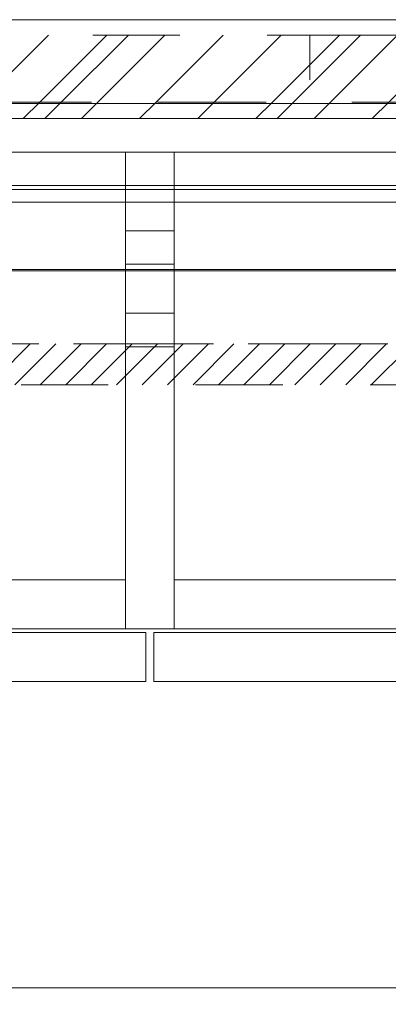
# Model space of a CAD drawing. Header units: inches. Extents: x -463 to -294, y -230 to 12.
# Tile 16 of 68: x -394.72 to -389.08, y -3.32 to 11.74. Entities that reach past the tile are written whole.
import ezdxf

# ---------------------------------------------------------------- set-up
doc = ezdxf.new("R2010")
doc.units = ezdxf.units.IN
doc.header["$LTSCALE"] = 32
doc.header["$MEASUREMENT"] = 0
doc.linetypes.add('Dash Style-1', pattern=[0.083328, 0.041656, -0.041672])
for name, color, linetype, lineweight in [('DashLine', 7, 'Dash Style-1', 13), ('DashLineFill', 7, 'Dash Style-1', 13), ('Drawing', 7, 'Continuous', 18), ('None', 7, 'Continuous', 18), ('SolidLine', 7, 'Continuous', 15), ('Wood_1-H', 7, 'Continuous', 13), ('Wood_1-V', 7, 'Continuous', 13)]:
    doc.layers.add(name, color=color, linetype=linetype, lineweight=lineweight)
doc.layers.add('Electrical', color=1, linetype='Dash Style-1', lineweight=15, true_color=0xff0000)
pattern_1 = [(45, (0, 0), (-1.61302, 1.93572), []), (45, (-1.0608, 1.0608), (-0.472346, 0.416761), [])]

# ---------------------------------------------------------------- blocks, each defined once
blk = doc.blocks.new('Group')
at = {"layer": 'DashLineFill', "linetype": 'Continuous', "lineweight": 13}
h = blk.add_hatch(dxfattribs=at)
h.set_pattern_fill('Steel', color=253, style=0, pattern_type=2)
h.set_pattern_definition(pattern_1)
h.paths.add_polyline_path([(30, 0), (35.984, 0), (35.984, -1.024), (30, -1.024)])
at = {"layer": 'DashLineFill', "flags": 128}
blk.add_lwpolyline([(30, 0), (35.984, 0), (35.984, -1.024), (30, -1.024)], close=True, dxfattribs=at)
blk = doc.blocks.new('Group-1')
at = {"layer": 'DashLineFill', "linetype": 'Continuous', "lineweight": 13}
h = blk.add_hatch(dxfattribs=at)
h.set_pattern_fill('Steel', color=253, style=0, pattern_type=2)
h.set_pattern_definition(pattern_1)
h.paths.add_polyline_path([(35.984, 0), (41.969, 0), (41.969, -1.024), (35.984, -1.024)])
at = {"layer": 'DashLineFill', "flags": 128}
blk.add_lwpolyline([(35.984, 0), (41.969, 0), (41.969, -1.024), (35.984, -1.024)], close=True, dxfattribs=at)
blk = doc.blocks.new('Group-4')
at = {"layer": 'SolidLine', "flags": 128}
blk.add_lwpolyline([(0, 0.236), (66, 0.236), (66, -2.362), (0, -2.362)], close=True, dxfattribs=at)
at = {"layer": 'None'}
for name in ['Group', 'Group-1']:
    blk.add_blockref(name, (0, 0), dxfattribs=at)
blk = doc.blocks.new('SL Wall Panel (2D)')
at = {"layer": 'None'}
blk.add_blockref('Group-4', (0, 0), dxfattribs=at)
at = {"layer": 'Drawing', "color": 0, "flags": 1}
for tag in ['Tag', 'Catalog', 'FinishGroup', 'Discount', 'Option1', 'Option2', 'Option3', 'Option4', 'Option5', 'Option6', 'Option7', 'Option8', 'Option9', 'Option10', 'Option11', 'Option12', 'Custom', 'Item1', 'Item2', 'Item3', 'Item4', 'Item5', 'Item6', 'Item7', 'Item8', 'Item9', 'Item10', 'Item11', 'Item12', 'Item13', 'Item14', 'Item15', 'Item16', 'Item17', 'Item18', 'Item19', 'Item20', 'Item21', 'Item22', 'Item23', 'Item24', 'Item25']:
    blk.add_attdef(tag, (-102.763, -216.071), '', height=0.00709, dxfattribs=at)
blk = doc.blocks.new('Group-15')
at = {"layer": 'Wood_1-H'}
for points in [[(-2.044, 22.895), (-2.044, 22.875), (-47.773, 22.875), (-47.773, 22.895), (-2.044, 22.895)], [(-2.044, 22.895), (-47.773, 22.895), (-47.773, 22.895), (-2.064, 22.895)], [(-47.773, 22.895), (-47.773, 22.875), (-2.064, 22.875), (-2.064, 22.895), (-47.773, 22.895)], [(-2.064, 22.875), (-47.773, 22.875), (-47.773, 22.875), (-2.044, 22.875)]]:
    blk.add_lwpolyline(points, dxfattribs=at)
blk = doc.blocks.new('Group-20')
at = {"layer": 'Wood_1-V'}
for points in [[(-47.773, 22.875), (-47.773, 22.875), (-2.064, 22.875), (-2.064, 22.875), (-47.773, 22.875)], [(-47.773, 22.875), (-2.064, 22.875), (-2.064, 1.458), (-47.773, 1.458), (-47.773, 22.875)], [(-47.773, 1.458), (-2.064, 1.458), (-2.064, 22.875), (-47.773, 22.875), (-47.773, 1.458)]]:
    blk.add_lwpolyline(points, dxfattribs=at)
at = {"layer": 'None'}
blk.add_blockref('Group-15', (0, 0), dxfattribs=at)
blk = doc.blocks.new('Group-24')
at = {"layer": 'Wood_1-H'}
for points in [[(-29.918, 24.686), (-48.147, 24.686)], [(-48.147, 24.686), (-29.918, 24.686)], [(-29.918, 24.686), (-48.147, 24.686), (-48.147, 24.686), (-29.918, 24.686)], [(-33.643, 17.403), (-32.895, 17.403), (-32.895, 24.686), (-33.643, 24.686), (-33.643, 17.403)], [(-33.643, 24.686), (-33.643, 24.686), (-32.895, 24.686), (-32.895, 24.686), (-33.643, 24.686)], [(-33.643, 23.485), (-33.643, 24.686), (-32.895, 24.686), (-32.895, 23.485), (-33.643, 23.485)], [(-33.643, 17.403), (-33.643, 24.686)], [(-33.643, 24.686)], [(-33.643, 24.686)], [(-33.643, 24.686)], [(-33.643, 24.686)], [(-33.643, 24.686)], [(-33.643, 24.686)], [(-33.643, 24.686)], [(-33.643, 24.686), (-33.643, 23.485), (-33.643, 23.485)], [(-33.643, 24.686), (-33.643, 24.686)], [(-33.643, 24.686)], [(-33.643, 24.686)], [(-33.643, 24.686)], [(-32.895, 24.686)], [(-32.895, 24.686)], [(-32.895, 24.686)], [(-32.895, 24.686)], [(-32.895, 24.686), (-32.895, 17.403)], [(-32.895, 24.686)], [(-32.895, 24.686)], [(-32.895, 24.686), (-32.895, 24.686)], [(-32.895, 24.686)], [(-32.895, 24.686)], [(-32.895, 24.686)], [(-32.895, 24.686)], [(-32.895, 24.686)], [(-32.895, 23.485), (-32.895, 23.485), (-32.895, 24.686)], [(-29.918, 24.686)], [(-29.918, 24.686)], [(-29.918, 24.686)], [(-29.918, 24.686)], [(-29.918, 24.686)], [(-29.918, 24.686)], [(-29.918, 24.686)], [(-29.918, 24.686)], [(-29.918, 24.686)], [(-29.918, 24.686)], [(28.31, 24.686), (-29.918, 24.686)], [(-29.918, 24.686)], [(-29.918, 24.686)], [(-29.918, 24.686)], [(-29.918, 24.686)], [(-29.918, 24.686)], [(-29.918, 24.686)], [(-29.918, 24.686)], [(-29.918, 24.686)], [(-29.918, 24.686)], [(-29.918, 24.686)], [(-29.918, 24.686)], [(-29.918, 24.686)], [(-29.918, 24.686)], [(-29.918, 24.686)], [(-29.918, 24.686)], [(-29.918, 24.686)], [(-29.918, 24.686), (28.31, 24.686)], [(-29.918, 24.686)], [(-29.918, 24.686)], [(-29.918, 24.686)], [(-29.918, 24.686)], [(-29.918, 24.686)], [(-29.918, 24.686)], [(-29.918, 24.686)], [(-29.918, 24.686)], [(-29.918, 24.686)], [(-29.918, 24.686), (28.31, 24.686), (28.31, 24.686), (-29.918, 24.686)], [(-32.895, 23.485), (-32.895, 23.485), (-33.643, 23.485), (-33.643, 23.485), (-32.895, 23.485)], [(-33.643, 23.485), (-33.643, 23.483)], [(-33.643, 23.483), (-33.643, 23.485), (-32.895, 23.485), (-32.895, 23.483)], [(-33.643, 23.483), (-33.643, 23.478)], [(-33.643, 23.478), (-33.643, 23.483)], [(-32.895, 23.483), (-32.895, 23.485)], [(-32.895, 23.478), (-32.895, 23.483)], [(-32.895, 23.483), (-32.895, 23.478)], [(-33.643, 23.478), (-33.643, 23.468)], [(-33.643, 23.468), (-33.643, 23.478)], [(-33.643, 23.468), (-33.643, 23.454)], [(-33.643, 23.454), (-33.643, 23.468)], [(-33.643, 23.454), (-33.643, 23.437)], [(-33.643, 23.437), (-33.643, 23.454)], [(-33.643, 23.437), (-33.643, 23.417)], [(-33.643, 23.417), (-33.643, 23.437)], [(-33.643, 23.417), (-33.643, 23.393)], [(-33.643, 23.393), (-33.643, 23.417)], [(-33.643, 23.393), (-33.643, 23.366)], [(-33.643, 23.366), (-33.643, 23.393)], [(-33.643, 23.366), (-33.643, 23.335)], [(-33.643, 23.335), (-33.643, 23.366)], [(-33.643, 23.335), (-33.643, 23.303)], [(-33.643, 23.303), (-33.643, 23.335)], [(-32.895, 23.468), (-32.895, 23.478)], [(-32.895, 23.478), (-32.895, 23.468)], [(-32.895, 23.454), (-32.895, 23.468)], [(-32.895, 23.468), (-32.895, 23.454)], [(-32.895, 23.437), (-32.895, 23.454)], [(-32.895, 23.454), (-32.895, 23.437)], [(-32.895, 23.417), (-32.895, 23.437)], [(-32.895, 23.437), (-32.895, 23.417)], [(-32.895, 23.393), (-32.895, 23.417)], [(-32.895, 23.417), (-32.895, 23.393)], [(-32.895, 23.366), (-32.895, 23.393)], [(-32.895, 23.393), (-32.895, 23.366)], [(-32.895, 23.335), (-32.895, 23.366)], [(-32.895, 23.366), (-32.895, 23.335)], [(-32.895, 23.303), (-32.895, 23.335)], [(-32.895, 23.335), (-32.895, 23.303)], [(-33.643, 23.303), (-33.643, 23.267)], [(-33.643, 23.267), (-33.643, 23.303)], [(-33.643, 23.267), (-33.643, 23.229)], [(-33.643, 23.229), (-33.643, 23.267)], [(-33.643, 23.229), (-33.643, 23.19)], [(-33.643, 23.19), (-33.643, 23.229)], [(-33.643, 23.19), (-33.643, 23.149)], [(-33.643, 23.149), (-33.643, 23.19)], [(-32.895, 23.267), (-32.895, 23.303)], [(-32.895, 23.303), (-32.895, 23.267)], [(-32.895, 23.229), (-32.895, 23.267)], [(-32.895, 23.267), (-32.895, 23.229)], [(-32.895, 23.19), (-32.895, 23.229)], [(-32.895, 23.229), (-32.895, 23.19)], [(-32.895, 23.149), (-32.895, 23.19)], [(-32.895, 23.19), (-32.895, 23.149)], [(-33.643, 23.149), (-33.643, 23.106)], [(-33.643, 23.106), (-33.643, 23.149)], [(-33.643, 23.106), (-33.643, 23.062)], [(-33.643, 23.062), (-33.643, 23.106)], [(-33.643, 23.062), (-33.643, 23.018)], [(-33.643, 23.018), (-33.643, 23.062)], [(-32.895, 23.106), (-32.895, 23.149)], [(-32.895, 23.149), (-32.895, 23.106)], [(-32.895, 23.062), (-32.895, 23.106)], [(-32.895, 23.106), (-32.895, 23.062)], [(-32.895, 23.018), (-32.895, 23.062)], [(-32.895, 23.062), (-32.895, 23.018)], [(-33.643, 23.018), (-33.643, 22.974)], [(-32.895, 22.974), (-33.643, 22.974), (-33.643, 23.018)], [(-33.643, 22.974), (-33.643, 22.226)], [(-32.895, 22.226), (-33.643, 22.226), (-33.643, 22.974), (-32.895, 22.974), (-32.895, 22.226)], [(-32.895, 22.974), (-32.895, 23.018)], [(-32.895, 23.018), (-32.895, 22.974)], [(-32.895, 22.226), (-32.895, 22.974)], [(-33.643, 22.226), (-33.643, 22.181)], [(-33.643, 22.181), (-33.643, 22.226), (-32.895, 22.226), (-32.895, 22.181)], [(-33.643, 22.181), (-33.643, 22.137)], [(-33.643, 22.137), (-33.643, 22.181)], [(-33.643, 22.137), (-33.643, 22.093)], [(-33.643, 22.093), (-33.643, 22.137)], [(-32.895, 22.181), (-32.895, 22.226)], [(-32.895, 22.137), (-32.895, 22.181)], [(-32.895, 22.181), (-32.895, 22.137)], [(-32.895, 22.093), (-32.895, 22.137)], [(-32.895, 22.137), (-32.895, 22.093)], [(-33.643, 22.093), (-33.643, 22.05)], [(-33.643, 22.05), (-33.643, 22.093)], [(-33.643, 22.05), (-33.643, 22.009)], [(-33.643, 22.009), (-33.643, 22.05)], [(-33.643, 22.009), (-33.643, 21.97)], [(-33.643, 21.97), (-33.643, 22.009)], [(-32.895, 22.05), (-32.895, 22.093)], [(-32.895, 22.093), (-32.895, 22.05)], [(-32.895, 22.009), (-32.895, 22.05)], [(-32.895, 22.05), (-32.895, 22.009)], [(-32.895, 21.97), (-32.895, 22.009)], [(-32.895, 22.009), (-32.895, 21.97)], [(-33.643, 21.97), (-33.643, 21.932)], [(-33.643, 21.932), (-33.643, 21.97)], [(-33.643, 21.932), (-33.643, 21.897)], [(-33.643, 21.897), (-33.643, 21.932)], [(-33.643, 21.897), (-33.643, 21.864)], [(-33.643, 21.864), (-33.643, 21.897)], [(-33.643, 21.864), (-33.643, 21.833)], [(-33.643, 21.833), (-33.643, 21.864)], [(-33.643, 21.833), (-33.643, 21.806)], [(-33.643, 21.806), (-33.643, 21.833)], [(-32.895, 21.932), (-32.895, 21.97)], [(-32.895, 21.97), (-32.895, 21.932)], [(-32.895, 21.897), (-32.895, 21.932)], [(-32.895, 21.932), (-32.895, 21.897)], [(-32.895, 21.864), (-32.895, 21.897)], [(-32.895, 21.897), (-32.895, 21.864)], [(-32.895, 21.833), (-32.895, 21.864)], [(-32.895, 21.864), (-32.895, 21.833)], [(-32.895, 21.806), (-32.895, 21.833)], [(-32.895, 21.833), (-32.895, 21.806)], [(-29.918, 21.94)], [(-29.918, 21.94)], [(-29.918, 21.94)], [(-29.918, 21.94)], [(-29.918, 21.94)], [(-29.918, 21.94)], [(-29.918, 21.94)], [(-29.918, 21.94)], [(-29.918, 21.94)], [(-29.918, 21.94)], [(-29.918, 21.94)], [(-29.918, 21.94)], [(-29.918, 21.94)], [(-29.918, 21.94)], [(-29.918, 21.94)], [(-29.918, 21.94)], [(-29.918, 21.94)], [(-29.918, 21.94)], [(-29.918, 21.94)], [(-29.918, 21.94)], [(-29.918, 21.94)], [(-29.918, 21.94)], [(-29.918, 21.94)], [(-29.918, 21.94)], [(-29.918, 21.94)], [(-29.918, 21.94)], [(-29.918, 21.94)], [(-29.918, 21.94)], [(-29.918, 21.94)], [(-29.918, 21.94)], [(-29.918, 21.94)], [(-29.918, 21.94)], [(-29.918, 21.94)], [(-29.918, 21.94)], [(-29.918, 21.94)], [(-29.918, 21.94)], [(-29.918, 21.94)], [(-29.918, 21.94)], [(-29.918, 21.94)], [(-29.918, 21.94)], [(-29.918, 21.94)], [(-29.918, 21.94)], [(-29.918, 21.94)], [(-29.918, 21.94)], [(-29.918, 21.94)], [(-29.918, 21.94)], [(-29.918, 21.94)], [(-29.918, 21.94)], [(-29.918, 21.94)], [(-29.918, 21.94)], [(-29.918, 21.94)], [(-29.918, 21.94)], [(-29.918, 21.94)], [(-29.918, 21.94)], [(-29.918, 21.94)], [(-29.918, 21.94)], [(-29.918, 21.94)], [(-29.918, 21.94)], [(-29.918, 21.94)], [(-29.918, 21.94)], [(-29.918, 21.94)], [(-29.918, 21.94)], [(-29.918, 21.94)], [(-29.918, 21.94)], [(-29.918, 21.94)], [(-29.918, 21.94)], [(-29.918, 21.94)], [(-29.918, 21.94)], [(-29.918, 21.94)], [(-29.918, 21.94)], [(-29.918, 21.94)], [(-29.918, 21.94)], [(-29.918, 21.94)], [(-29.918, 21.94)], [(-29.918, 21.94)], [(-29.918, 21.94)], [(-29.918, 21.94)], [(-29.918, 21.94)], [(-29.918, 21.94)], [(-33.643, 21.806), (-33.643, 21.782)], [(-33.643, 21.782), (-33.643, 21.806)], [(-33.643, 21.782), (-33.643, 21.762)], [(-33.643, 21.762), (-33.643, 21.782)], [(-33.643, 21.762), (-33.643, 21.745)], [(-33.643, 21.745), (-33.643, 21.762)], [(-33.643, 21.745), (-33.643, 21.731)], [(-33.643, 21.731), (-33.643, 21.745)], [(-33.643, 21.731), (-33.643, 21.721)], [(-33.643, 21.721), (-33.643, 21.731)], [(-33.643, 21.721), (-33.643, 21.716)], [(-33.643, 21.716), (-33.643, 21.721)], [(-33.643, 21.716), (-33.643, 21.714)], [(-32.895, 21.714), (-33.643, 21.714), (-33.643, 21.716)], [(-32.895, 21.714), (-32.895, 17.403), (-33.643, 17.403), (-33.643, 21.714), (-32.895, 21.714)], [(-33.643, 21.714), (-33.643, 21.714), (-32.895, 21.714), (-32.895, 21.714), (-33.643, 21.714)], [(-33.643, 21.714), (-33.643, 21.714), (-33.643, 17.403)], [(-32.895, 21.782), (-32.895, 21.806)], [(-32.895, 21.806), (-32.895, 21.782)], [(-32.895, 21.762), (-32.895, 21.782)], [(-32.895, 21.782), (-32.895, 21.762)], [(-32.895, 21.745), (-32.895, 21.762)], [(-32.895, 21.762), (-32.895, 21.745)], [(-32.895, 21.731), (-32.895, 21.745)], [(-32.895, 21.745), (-32.895, 21.731)], [(-32.895, 21.721), (-32.895, 21.731)], [(-32.895, 21.731), (-32.895, 21.721)], [(-32.895, 21.716), (-32.895, 21.721)], [(-32.895, 21.721), (-32.895, 21.716)], [(-32.895, 21.714), (-32.895, 21.716)], [(-32.895, 21.716), (-32.895, 21.714)], [(-32.895, 17.403), (-32.895, 21.714), (-32.895, 21.714)], [(-48.777, 17.344), (-33.328, 17.344), (-33.328, 16.596), (-48.777, 16.596), (-48.777, 17.344)], [(-48.777, 17.344), (-33.328, 17.344), (-33.328, 16.596), (-48.777, 16.596), (-48.777, 17.344)], [(-48.777, 17.344), (-48.777, 17.344), (-33.328, 17.344), (-33.328, 17.344), (-48.777, 17.344)], [(-48.147, 17.403), (-29.918, 17.403)], [(-29.918, 17.403), (-48.147, 17.403)], [(-29.918, 17.403), (-48.147, 17.403), (-48.147, 17.403), (-29.918, 17.403)], [(-32.895, 17.403), (-32.895, 17.403), (-33.643, 17.403), (-33.643, 17.403), (-32.895, 17.403)], [(-33.643, 17.403)], [(-33.643, 17.403)], [(-33.643, 17.403)], [(-33.643, 17.403)], [(-33.643, 17.403)], [(-33.643, 17.403)], [(-33.643, 17.403)], [(-33.643, 17.403)], [(-33.643, 17.403), (-33.643, 17.403)], [(-33.643, 17.403)], [(-33.643, 17.403)], [(-33.643, 17.403)], [(-33.328, 17.344), (-33.328, 17.344), (-33.328, 16.596), (-33.328, 16.596), (-33.328, 17.344)], [(-33.21, 17.344), (-17.761, 17.344), (-17.761, 16.596), (-33.21, 16.596), (-33.21, 17.344)], [(-33.21, 17.344), (-17.761, 17.344), (-17.761, 16.596), (-33.21, 16.596), (-33.21, 17.344)], [(-33.21, 16.596), (-33.21, 16.596), (-33.21, 17.344), (-33.21, 17.344), (-33.21, 16.596)], [(-33.21, 17.344), (-33.21, 17.344), (-17.761, 17.344), (-17.761, 17.344), (-33.21, 17.344)], [(-32.895, 17.403)], [(-32.895, 17.403)], [(-32.895, 17.403)], [(-32.895, 17.403), (-32.895, 17.403)], [(-32.895, 17.403)], [(-32.895, 17.403)], [(-32.895, 17.403)], [(-32.895, 17.403)], [(-32.895, 17.403)], [(-29.918, 17.403)], [(-29.918, 17.403)], [(-29.918, 17.403)], [(-29.918, 17.403)], [(-29.918, 17.403)], [(-29.918, 17.403)], [(-29.918, 17.403)], [(-29.918, 17.403)], [(-29.918, 17.403)], [(-29.918, 17.403)], [(-29.918, 17.403)], [(-29.918, 17.403)], [(-29.918, 17.403), (28.31, 17.403)], [(-29.918, 17.403)], [(-29.918, 17.403)], [(-29.918, 17.403)], [(-29.918, 17.403)], [(-29.918, 17.403)], [(-29.918, 17.403)], [(-29.918, 17.403)], [(-29.918, 17.403)], [(-29.918, 17.403)], [(-29.918, 17.403)], [(-29.918, 17.403)], [(-29.918, 17.403)], [(-29.918, 17.403)], [(-29.918, 17.403)], [(28.31, 17.403), (-29.918, 17.403)], [(-29.918, 17.403)], [(-29.918, 17.403)], [(-29.918, 17.403)], [(-29.918, 17.403)], [(-29.918, 17.403)], [(-29.918, 17.403)], [(-29.918, 17.403)], [(-29.918, 17.403)], [(-29.918, 17.403)], [(-29.918, 17.403)], [(-29.918, 17.403)], [(-29.918, 17.403)], [(-29.918, 17.403)], [(-29.918, 17.403)], [(-29.918, 17.403)], [(-29.918, 17.403)], [(-29.918, 17.403)], [(-29.918, 17.403)], [(-29.918, 17.403)], [(-29.918, 17.403), (28.31, 17.403), (28.31, 17.403), (-29.918, 17.403)], [(-33.328, 16.596), (-33.328, 16.596), (-48.777, 16.596), (-48.777, 16.596), (-33.328, 16.596)], [(-17.761, 16.596), (-17.761, 16.596), (-33.21, 16.596), (-33.21, 16.596), (-17.761, 16.596)]]:
    blk.add_lwpolyline(points, dxfattribs=at)
at = {"layer": 'Wood_1-V'}
for points in [[(28.31, 25.434), (28.31, 24.686), (-48.147, 24.686), (-48.147, 25.434), (28.31, 25.434)], [(-48.147, 25.434), (-48.147, 24.686), (28.31, 24.686), (28.31, 25.434), (-48.147, 25.434)], [(28.31, 25.434), (-48.147, 25.434)], [(-48.147, 25.434), (28.31, 25.434)], [(-48.147, 24.686), (28.31, 24.686)], [(28.31, 24.686), (-48.147, 24.686)], [(-48.147, 18.151), (-33.643, 18.151), (-33.643, 17.403), (-48.147, 17.403), (-48.147, 18.151)], [(-48.147, 18.151), (-33.643, 18.151), (-33.643, 17.403), (-48.147, 17.403), (-48.147, 18.151)], [(-48.147, 18.151), (-48.147, 18.151), (-33.643, 18.151), (-33.643, 18.151), (-48.147, 18.151)], [(-33.643, 18.151), (-33.643, 18.151), (-33.643, 17.403), (-33.643, 17.403), (-33.643, 18.151)], [(-32.895, 18.151), (-2.509, 18.151), (-2.509, 17.403), (-32.895, 17.403), (-32.895, 18.151)], [(-32.895, 18.151), (-2.509, 18.151), (-2.509, 17.403), (-32.895, 17.403), (-32.895, 18.151)], [(-32.895, 17.403), (-32.895, 17.403), (-32.895, 18.151), (-32.895, 18.151), (-32.895, 17.403)], [(-32.895, 18.151), (-32.895, 18.151), (-2.509, 18.151), (-2.509, 18.151), (-32.895, 18.151)], [(-33.643, 17.403), (-33.643, 17.403), (-48.147, 17.403), (-48.147, 17.403), (-33.643, 17.403)], [(-2.509, 17.403), (-2.509, 17.403), (-32.895, 17.403), (-32.895, 17.403), (-2.509, 17.403)]]:
    blk.add_lwpolyline(points, dxfattribs=at)
blk = doc.blocks.new('Group-59')
at = {"layer": 'DashLineFill', "linetype": 'Continuous', "lineweight": 13}
h = blk.add_hatch(dxfattribs=at)
h.set_pattern_fill('Steel', color=253, style=0, pattern_type=2)
h.set_pattern_definition(pattern_1)
h.paths.add_polyline_path([(12.02, -12), (50.012, -12), (50.012, -12.252), (12.02, -12.252)])
at = {"layer": 'DashLineFill', "flags": 128}
blk.add_lwpolyline([(12.02, -12), (50.012, -12), (50.012, -12.252), (12.02, -12.252)], close=True, dxfattribs=at)
at = {"layer": 'SolidLine', "flags": 128}
blk.add_lwpolyline([(12.02, -12.252), (50.012, -12.252), (50.012, -13.276), (12.02, -13.276)], close=True, dxfattribs=at)
blk = doc.blocks.new('Group-60')
at = {"layer": 'DashLine', "flags": 128}
blk.add_lwpolyline([(12.02, -13.276), (48.004, -13.276), (48.004, -15.697), (12.02, -15.697)], close=True, dxfattribs=at)
at = {"layer": 'SolidLine', "flags": 128}
blk.add_lwpolyline([(12.02, -13.276), (48.004, -13.276), (48.004, -13.531), (12.02, -13.531)], close=True, dxfattribs=at)
blk = doc.blocks.new('Group-63')
at = {"layer": 'Electrical', "linetype": 'Continuous', "lineweight": 5, "true_color": 0xdd0000}
h = blk.add_hatch(dxfattribs=at)
h.set_pattern_fill('ElectricalHatch', color=12, style=0, pattern_type=2)
h.set_pattern_definition([(45, (0, 0), (-0.33333333, -0.7222222), [])])
edge = h.paths.add_edge_path()
edge.add_arc((12.768, -16.009), 0.312, 180, 270)
edge.add_line((12.768, -16.322), (125.248, -16.322))
edge.add_arc((125.248, -16.009), 0.312, 270, 360)
edge.add_arc((125.248, -16.009), 0.312, 0, 90)
edge.add_line((125.248, -15.697), (12.768, -15.697))
edge.add_arc((12.768, -16.009), 0.312, 90, 180)
at = {"layer": 'Electrical', "flags": 128}
blk.add_lwpolyline([(12.455, -16.009, 0.414214), (12.768, -16.322), (125.248, -16.322, 0.414214), (125.561, -16.009, 0.414214), (125.248, -15.697), (12.768, -15.697, 0.414214)], format="xyb", close=True, dxfattribs=at)
at = {"layer": 'SolidLine', "flags": 128}
blk.add_lwpolyline([(12.02, -13.531), (125.996, -13.531), (125.996, -25.539), (12.02, -25.539)], close=True, dxfattribs=at)
at = {"layer": 'None'}
blk.add_blockref('Group-60', (0, 0), dxfattribs=at)
blk = doc.blocks.new('Group-64')
at = {"layer": 'None'}
for name in ['Group-59', 'Group-63']:
    blk.add_blockref(name, (0, 0), dxfattribs=at)
blk = doc.blocks.new('Group-65')
at = {"layer": 'None'}
blk.add_blockref('Group-64', (0, 0), dxfattribs=at)
blk = doc.blocks.new('SL Overhead (2D)')
at = {"layer": 'None'}
blk.add_blockref('Group-65', (0, 0), dxfattribs=at)
at = {"layer": 'Drawing', "color": 0, "flags": 1}
for tag in ['Catalog', 'Custom', 'FinishGroup', 'Discount', 'Tag', 'Item1', 'Item2', 'Item3', 'Item4', 'Item5', 'Item6', 'Item7', 'Item8', 'Item9', 'Item10', 'Item11', 'Item12', 'Item13', 'Item14', 'Item15', 'Item16', 'Item17', 'Item18', 'Item19', 'Item20', 'Item21', 'Item22', 'Item23', 'Item24', 'Item25', 'Option1', 'Option2', 'Option3', 'Option4', 'Option5', 'Option6', 'Option7', 'Option8', 'Option9', 'Option10', 'Option11', 'Option12']:
    blk.add_attdef(tag, (-60.836, -146.526), '', height=0.00709, dxfattribs=at)
blk = doc.blocks.new('Group-66')
at = {"layer": 'DashLineFill', "linetype": 'Continuous', "lineweight": 13}
h = blk.add_hatch(dxfattribs=at)
h.set_pattern_fill('Steel', color=253, style=0, pattern_type=2)
h.set_pattern_definition(pattern_1)
h.paths.add_polyline_path([(12, -12), (47.984, -12), (47.984, -12.252), (12, -12.252)])
at = {"layer": 'DashLineFill', "flags": 128}
blk.add_lwpolyline([(12, -12), (47.984, -12), (47.984, -12.252), (12, -12.252)], close=True, dxfattribs=at)
at = {"layer": 'SolidLine', "flags": 128}
blk.add_lwpolyline([(12, -12.252), (47.984, -12.252), (47.984, -13.276), (12, -13.276)], close=True, dxfattribs=at)
blk = doc.blocks.new('Group-67')
at = {"layer": 'None'}
blk.add_blockref('Group-66', (0, 0), dxfattribs=at)
blk = doc.blocks.new('SL Wall Tile (2D)')
at = {"layer": 'None'}
blk.add_blockref('Group-67', (0, 0), dxfattribs=at)
at = {"layer": 'Drawing', "color": 0, "flags": 1}
for tag in ['Catalog', 'FinishGroup', 'Discount', 'Option1', 'Option2', 'Option3', 'Option4', 'Option5', 'Option6', 'Option7', 'Option8', 'Option9', 'Option10', 'Option11', 'Option12', 'Custom', 'Tag', 'Item1', 'Item2', 'Item3', 'Item4', 'Item5', 'Item6', 'Item7', 'Item8', 'Item9', 'Item10', 'Item11', 'Item12', 'Item13', 'Item14', 'Item15', 'Item16', 'Item17', 'Item18', 'Item19', 'Item20', 'Item21', 'Item22', 'Item23', 'Item24', 'Item25']:
    blk.add_attdef(tag, (-60.846, -191.507), '', height=0.00709, dxfattribs=at)

msp = doc.modelspace()

# ---------------------------------------------------------------- block references
at = {"layer": 'Drawing'}
for name, p in [('SL Wall Panel (2D)', (-426.268, 11.5)), ('SL Wall Tile (2D)', (-420.305, 22.476)), ('SL Overhead (2D)', (-420.305, 22.476))]:
    msp.add_blockref(name, p, dxfattribs=at)
at = {"layer": 'None'}
for name in ['Group-24', 'Group-20']:
    msp.add_blockref(name, (-359.459, -14.977), dxfattribs=at)

doc.saveas('drawing.dxf')
